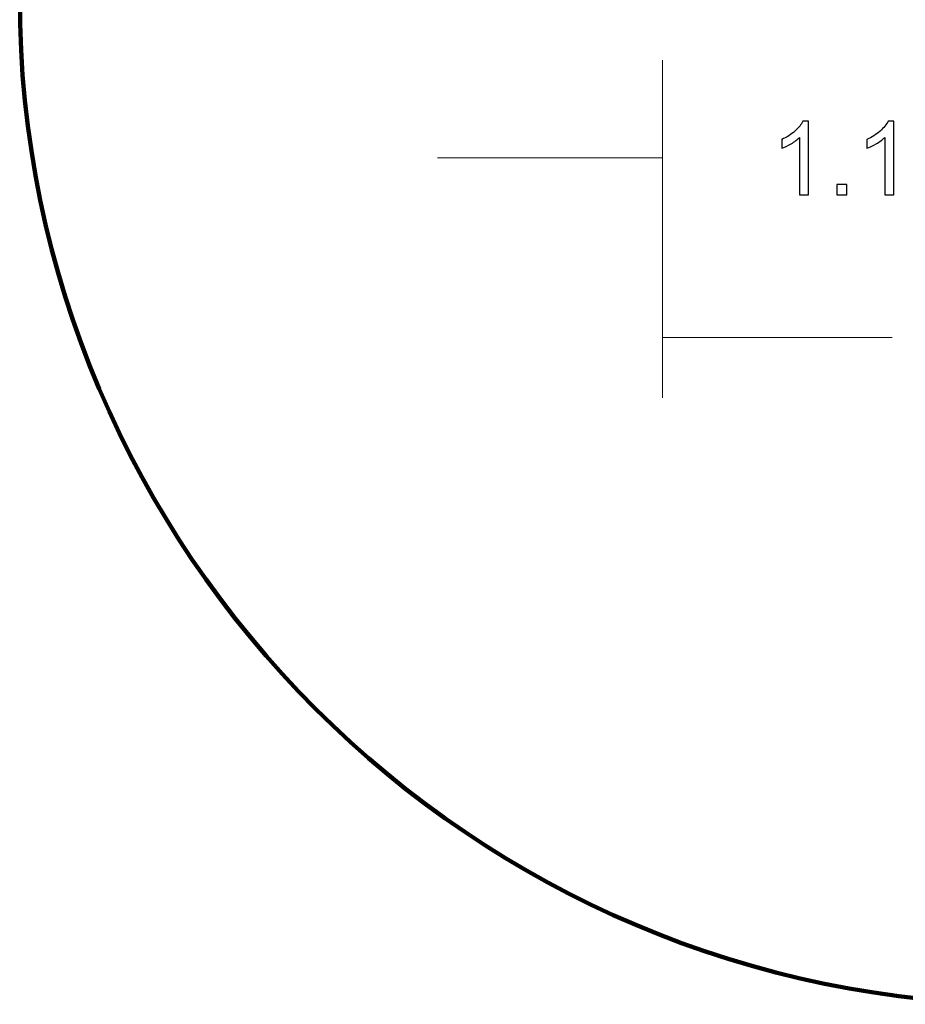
# Model space of a CAD drawing. Header units: centimetres. Extents: x -105 to 112, y -140 to 143.
# Tile 61 of 90: x -104.91 to -101.24, y 56.63 to 60.72. Entities that reach past the tile are written whole.
import ezdxf

# ---------------------------------------------------------------- set-up
doc = ezdxf.new("R2010")
doc.units = ezdxf.units.CM
doc.header["$MEASUREMENT"] = 0
doc.layers.add('Layer 1', color=7, linetype='Continuous')

msp = doc.modelspace()

# ---------------------------------------------------------------- linework, layer by layer
at = {"layer": 'Layer 1', "color": 240, "lineweight": 211}
msp.add_open_spline([(-100.73824, 142.69407), (-100.73824, 142.69407), (27.42324, 142.69407), (27.42324, 142.69407), (27.42324, 142.69407), (29.71918, 142.69407), (31.59804, 140.81576), (31.59804, 138.51964), (31.59804, 138.51964), (31.59804, 138.51964), (31.59804, 60.80756), (31.59804, 60.80756), (31.59804, 60.80756), (31.59804, 58.51145), (29.71918, 56.63332), (27.42324, 56.63332), (27.42324, 56.63332), (27.42324, 56.63332), (-100.73824, 56.63332), (-100.73824, 56.63332), (-100.73824, 56.63332), (-103.0344, 56.63332), (-104.91305, 58.51145), (-104.91305, 60.80756), (-104.91305, 60.80756), (-104.91305, 60.80756), (-104.91305, 138.51964), (-104.91305, 138.51964), (-104.91305, 138.51964), (-104.91305, 140.81576), (-103.0344, 142.69407), (-100.73824, 142.69407)], degree=3, knots=[0, 0, 0, 0, 0.1111111, 0.1111111, 0.1111111, 0.1111111, 0.2222222, 0.2222222, 0.2222222, 0.2222222, 0.3333333, 0.3333333, 0.3333333, 0.3333333, 0.4444444, 0.4444444, 0.4444444, 0.4444444, 0.5555556, 0.5555556, 0.5555556, 0.5555556, 0.6666667, 0.6666667, 0.6666667, 0.6666667, 0.7777778, 0.7777778, 0.7777778, 0.7777778, 1, 1, 1, 1], dxfattribs=at)
at = {"layer": 'Layer 1', "color": 155, "lineweight": 9}
for points in [[(-102.24818, 60.54961), (-102.24818, 60.54961), (-102.24818, 59.14905), (-102.24818, 59.14905)], [(-102.24818, 60.54961), (-102.24818, 60.54961), (-102.24818, 59.89384), (-102.24818, 59.89384)], [(-102.24818, 60.14452), (-102.24818, 60.14452), (-103.18143, 60.14452), (-103.18143, 60.14452)], [(-101.29598, 59.39974), (-101.29598, 59.39974), (-102.24818, 59.39974), (-102.24818, 59.39974)]]:
    msp.add_open_spline(points, degree=3, dxfattribs=at)
at = {"layer": 'Layer 1', "color": 155}
for points, knots in [([(-101.64239, 59.99193), (-101.64239, 59.99193), (-101.67965, 59.99193), (-101.67965, 59.99193), (-101.67965, 59.99193), (-101.67965, 59.99193), (-101.67965, 60.2299), (-101.67965, 60.2299), (-101.67965, 60.2299), (-101.68859, 60.22082), (-101.70038, 60.21173), (-101.71493, 60.20265), (-101.71493, 60.20265), (-101.72946, 60.19539), (-101.7426, 60.18812), (-101.75417, 60.18449), (-101.75417, 60.18449), (-101.75417, 60.18449), (-101.75417, 60.22082), (-101.75417, 60.22082), (-101.75417, 60.22082), (-101.73337, 60.2299), (-101.71513, 60.24262), (-101.69953, 60.25533), (-101.69953, 60.25533), (-101.68398, 60.26986), (-101.67291, 60.28258), (-101.66639, 60.29711), (-101.66639, 60.29711), (-101.66639, 60.29711), (-101.64239, 60.29711), (-101.64239, 60.29711), (-101.64239, 60.29711), (-101.64239, 60.29711), (-101.64239, 59.99193), (-101.64239, 59.99193)], [0, 0, 0, 0, 0.1, 0.1, 0.1, 0.1, 0.2, 0.2, 0.2, 0.2, 0.3, 0.3, 0.3, 0.3, 0.4, 0.4, 0.4, 0.4, 0.5, 0.5, 0.5, 0.5, 0.6, 0.6, 0.6, 0.6, 0.7, 0.7, 0.7, 0.7, 0.8, 0.8, 0.8, 0.8, 1, 1, 1, 1]), ([(-101.28938, 59.99193), (-101.28938, 59.99193), (-101.32664, 59.99193), (-101.32664, 59.99193), (-101.32664, 59.99193), (-101.32664, 59.99193), (-101.32664, 60.2299), (-101.32664, 60.2299), (-101.32664, 60.2299), (-101.33558, 60.22082), (-101.34735, 60.21173), (-101.3619, 60.20265), (-101.3619, 60.20265), (-101.37645, 60.19539), (-101.38957, 60.18812), (-101.40114, 60.18449), (-101.40114, 60.18449), (-101.40114, 60.18449), (-101.40114, 60.22082), (-101.40114, 60.22082), (-101.40114, 60.22082), (-101.38028, 60.2299), (-101.36212, 60.24262), (-101.3465, 60.25533), (-101.3465, 60.25533), (-101.33089, 60.26986), (-101.31983, 60.28258), (-101.31336, 60.29711), (-101.31336, 60.29711), (-101.31336, 60.29711), (-101.28938, 60.29711), (-101.28938, 60.29711), (-101.28938, 60.29711), (-101.28938, 60.29711), (-101.28938, 59.99193), (-101.28938, 59.99193)], [0, 0, 0, 0, 0.1, 0.1, 0.1, 0.1, 0.2, 0.2, 0.2, 0.2, 0.3, 0.3, 0.3, 0.3, 0.4, 0.4, 0.4, 0.4, 0.5, 0.5, 0.5, 0.5, 0.6, 0.6, 0.6, 0.6, 0.7, 0.7, 0.7, 0.7, 0.8, 0.8, 0.8, 0.8, 1, 1, 1, 1]), ([(-101.52595, 59.99193), (-101.52595, 59.99193), (-101.52595, 60.03371), (-101.52595, 60.03371), (-101.52595, 60.03371), (-101.52595, 60.03371), (-101.48359, 60.03371), (-101.48359, 60.03371), (-101.48359, 60.03371), (-101.48359, 60.03371), (-101.48359, 59.99193), (-101.48359, 59.99193), (-101.48359, 59.99193), (-101.48359, 59.99193), (-101.52595, 59.99193), (-101.52595, 59.99193), (-101.52595, 59.99193), (-101.52595, 59.99193), (-101.52595, 59.99193), (-101.52595, 59.99193)], [0, 0, 0, 0, 0.1666667, 0.1666667, 0.1666667, 0.1666667, 0.3333333, 0.3333333, 0.3333333, 0.3333333, 0.5, 0.5, 0.5, 0.5, 0.6666667, 0.6666667, 0.6666667, 0.6666667, 1, 1, 1, 1])]:
    msp.add_open_spline(points, degree=3, knots=knots, dxfattribs=at)
at = {"layer": 'Layer 1', "color": 155, "lineweight": 9}
for points, knots in [([(-101.64239, 59.99193), (-101.64239, 59.99193), (-101.67965, 59.99193), (-101.67965, 59.99193), (-101.67965, 59.99193), (-101.67965, 59.99193), (-101.67965, 60.2299), (-101.67965, 60.2299), (-101.67965, 60.2299), (-101.68859, 60.22082), (-101.70038, 60.21173), (-101.71493, 60.20265), (-101.71493, 60.20265), (-101.72946, 60.19539), (-101.7426, 60.18812), (-101.75417, 60.18449), (-101.75417, 60.18449), (-101.75417, 60.18449), (-101.75417, 60.22082), (-101.75417, 60.22082), (-101.75417, 60.22082), (-101.73337, 60.2299), (-101.71513, 60.24262), (-101.69953, 60.25533), (-101.69953, 60.25533), (-101.68398, 60.26986), (-101.67291, 60.28258), (-101.66639, 60.29711), (-101.66639, 60.29711), (-101.66639, 60.29711), (-101.64239, 60.29711), (-101.64239, 60.29711), (-101.64239, 60.29711), (-101.64239, 60.29711), (-101.64239, 59.99193), (-101.64239, 59.99193)], [0, 0, 0, 0, 0.1, 0.1, 0.1, 0.1, 0.2, 0.2, 0.2, 0.2, 0.3, 0.3, 0.3, 0.3, 0.4, 0.4, 0.4, 0.4, 0.5, 0.5, 0.5, 0.5, 0.6, 0.6, 0.6, 0.6, 0.7, 0.7, 0.7, 0.7, 0.8, 0.8, 0.8, 0.8, 1, 1, 1, 1]), ([(-101.28938, 59.99193), (-101.28938, 59.99193), (-101.32664, 59.99193), (-101.32664, 59.99193), (-101.32664, 59.99193), (-101.32664, 59.99193), (-101.32664, 60.2299), (-101.32664, 60.2299), (-101.32664, 60.2299), (-101.33558, 60.22082), (-101.34735, 60.21173), (-101.3619, 60.20265), (-101.3619, 60.20265), (-101.37645, 60.19539), (-101.38957, 60.18812), (-101.40114, 60.18449), (-101.40114, 60.18449), (-101.40114, 60.18449), (-101.40114, 60.22082), (-101.40114, 60.22082), (-101.40114, 60.22082), (-101.38028, 60.2299), (-101.36212, 60.24262), (-101.3465, 60.25533), (-101.3465, 60.25533), (-101.33089, 60.26986), (-101.31983, 60.28258), (-101.31336, 60.29711), (-101.31336, 60.29711), (-101.31336, 60.29711), (-101.28938, 60.29711), (-101.28938, 60.29711), (-101.28938, 60.29711), (-101.28938, 60.29711), (-101.28938, 59.99193), (-101.28938, 59.99193)], [0, 0, 0, 0, 0.1, 0.1, 0.1, 0.1, 0.2, 0.2, 0.2, 0.2, 0.3, 0.3, 0.3, 0.3, 0.4, 0.4, 0.4, 0.4, 0.5, 0.5, 0.5, 0.5, 0.6, 0.6, 0.6, 0.6, 0.7, 0.7, 0.7, 0.7, 0.8, 0.8, 0.8, 0.8, 1, 1, 1, 1]), ([(-101.52595, 59.99193), (-101.52595, 59.99193), (-101.52595, 60.03371), (-101.52595, 60.03371), (-101.52595, 60.03371), (-101.52595, 60.03371), (-101.48359, 60.03371), (-101.48359, 60.03371), (-101.48359, 60.03371), (-101.48359, 60.03371), (-101.48359, 59.99193), (-101.48359, 59.99193), (-101.48359, 59.99193), (-101.48359, 59.99193), (-101.52595, 59.99193), (-101.52595, 59.99193), (-101.52595, 59.99193), (-101.52595, 59.99193), (-101.52595, 59.99193), (-101.52595, 59.99193)], [0, 0, 0, 0, 0.1666667, 0.1666667, 0.1666667, 0.1666667, 0.3333333, 0.3333333, 0.3333333, 0.3333333, 0.5, 0.5, 0.5, 0.5, 0.6666667, 0.6666667, 0.6666667, 0.6666667, 1, 1, 1, 1])]:
    msp.add_open_spline(points, degree=3, knots=knots, dxfattribs=at)

doc.saveas('drawing.dxf')
